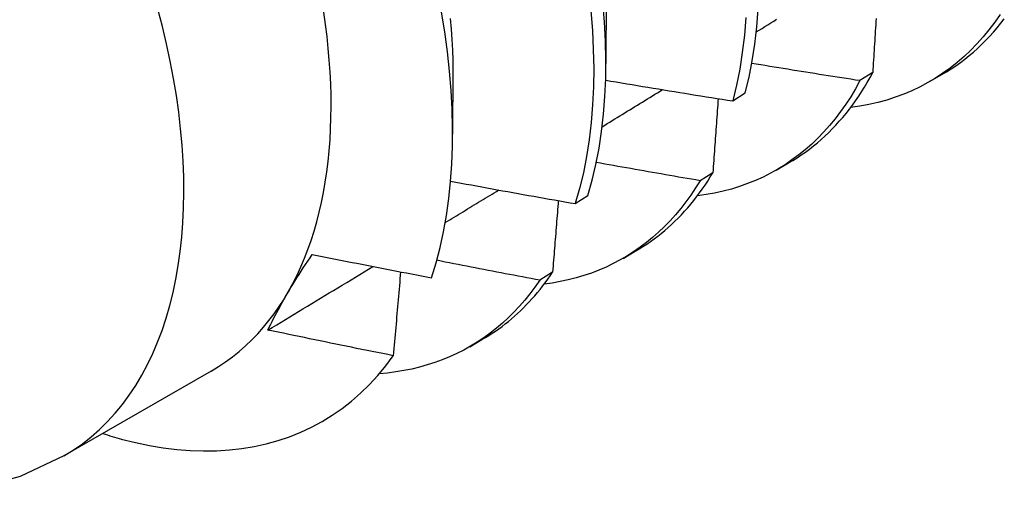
# Model space of a CAD drawing. Header units: inches. Extents: x 26 to 729, y 80 to 337.
# Tile 95 of 155: x 653.916 to 654.14, y 291.842 to 291.949. Entities that reach past the tile are written whole.
import ezdxf

# ---------------------------------------------------------------- set-up
doc = ezdxf.new("R2010")
doc.units = ezdxf.units.IN
doc.header["$MEASUREMENT"] = 0
doc.layers.add('Visible Edges(ANSI)', color=7, linetype='Continuous', lineweight=25)
doc.layers.add('Visible Tangent Edges(ANSI)', color=7, linetype='Continuous', lineweight=25)

msp = doc.modelspace()

# ---------------------------------------------------------------- linework, layer by layer
at = {"layer": 'Visible Edges(ANSI)'}
for p, q in [((654.04939, 291.95722), (654.04936, 291.93877)), ((654.01459, 291.93719), (654.01457, 291.92276)), ((654.10991, 291.9367), (654.10701, 291.93488)), ((654.12284, 291.93466), (654.12562, 291.93626)), ((654.07814, 291.93027), (654.08099, 291.93214)), ((654.08804, 291.91462), (654.09082, 291.91623)), ((654.07363, 291.914), (654.07072, 291.91219)), ((654.04241, 291.90699), (654.04527, 291.90885)), ((654.05324, 291.89458), (654.05603, 291.89619)), ((654.03724, 291.89143), (654.03433, 291.88963)), ((654.01844, 291.87454), (654.02123, 291.87615)), ((653.95973, 291.86902), (653.92632, 291.84978))]:
    msp.add_line(p, q, dxfattribs=at)
at = {"layer": 'Visible Edges(ANSI)', "flags": 128}
for points in [[(654.00978, 291.89019), (654.01081, 291.89356), (654.01172, 291.89704), (654.0125, 291.90063), (654.01316, 291.90433), (654.0137, 291.90812), (654.01411, 291.91201), (654.01439, 291.91598), (654.01454, 291.92003), (654.01457, 291.92417), (654.01446, 291.92838), (654.01423, 291.93266), (654.01387, 291.93702), (654.01339, 291.94144), (654.01277, 291.94592), (654.01203, 291.95045)], [(654.04594, 291.9507), (654.04629, 291.94628), (654.0465, 291.94193), (654.04658, 291.93766), (654.04652, 291.93348), (654.04633, 291.92939), (654.04601, 291.92539), (654.04555, 291.92149), (654.04496, 291.91769), (654.04424, 291.91401), (654.04339, 291.91044), (654.04241, 291.90699)], [(654.04527, 291.90885), (654.04625, 291.91231), (654.04709, 291.91589), (654.0478, 291.91958), (654.04838, 291.92338), (654.04882, 291.92729), (654.04914, 291.93129), (654.04932, 291.93539), (654.04936, 291.93958), (654.04927, 291.94386), (654.04905, 291.94821), (654.04869, 291.95264)], [(654.08099, 291.93214), (654.08184, 291.93571), (654.08256, 291.9394), (654.08314, 291.94319), (654.0836, 291.94709), (654.08392, 291.95109)], [(654.01404, 291.94901), (654.01425, 291.94659), (654.01442, 291.9442), (654.01453, 291.94183), (654.0146, 291.93949), (654.01461, 291.93718)], [(654.08112, 291.94918), (654.08079, 291.94519), (654.08032, 291.9413), (654.07972, 291.93751), (654.079, 291.93384), (654.07814, 291.93027)], [(654.08348, 291.94593), (654.08414, 291.94634), (654.0848, 291.94674), (654.08546, 291.94715), (654.08613, 291.94756), (654.08679, 291.94797), (654.08745, 291.94838), (654.08811, 291.94879)], [(654.13883, 291.94991), (654.1376, 291.94813), (654.13631, 291.94643), (654.13497, 291.9448), (654.13358, 291.94324), (654.13214, 291.94175), (654.13064, 291.94034), (654.12909, 291.93901), (654.1275, 291.93775), (654.12586, 291.93656), (654.12416, 291.93546), (654.12243, 291.93443), (654.12065, 291.93348), (654.11882, 291.93261), (654.11695, 291.93182), (654.11504, 291.93111), (654.11309, 291.93048), (654.1111, 291.92993), (654.10907, 291.92947), (654.10701, 291.92909), (654.10491, 291.92879)], [(654.11069, 291.94901), (654.11065, 291.94828), (654.1106, 291.94756), (654.11056, 291.94684), (654.11051, 291.94612), (654.11047, 291.94539), (654.11042, 291.94467), (654.11037, 291.94395), (654.11033, 291.94322), (654.11028, 291.9425), (654.11024, 291.94178), (654.11019, 291.94105), (654.11014, 291.94033), (654.1101, 291.9396), (654.11005, 291.93888), (654.11, 291.93815), (654.10995, 291.93742), (654.10991, 291.9367)], [(654.12562, 291.93626), (654.1267, 291.9369), (654.12776, 291.93757), (654.1288, 291.93827), (654.12982, 291.939), (654.13082, 291.93976), (654.1318, 291.94055), (654.13277, 291.94137), (654.13372, 291.94221), (654.13464, 291.94309), (654.13555, 291.94399), (654.13644, 291.94492), (654.13731, 291.94588), (654.13815, 291.94687), (654.13898, 291.94789), (654.13979, 291.94893)], [(654.10701, 291.93488), (654.10598, 291.93503), (654.10496, 291.93519), (654.10393, 291.93535), (654.10291, 291.93551), (654.10188, 291.93567), (654.10086, 291.93583), (654.09984, 291.93599), (654.09881, 291.93615), (654.09779, 291.93631), (654.09677, 291.93647), (654.09574, 291.93663), (654.09472, 291.9368), (654.0937, 291.93696), (654.09267, 291.93713), (654.09165, 291.93729), (654.09063, 291.93745), (654.0896, 291.93762), (654.08858, 291.93779), (654.08756, 291.93795), (654.08654, 291.93812), (654.08551, 291.93829), (654.08449, 291.93846), (654.08347, 291.93862), (654.08245, 291.93879)], [(654.04931, 291.93501), (654.0505, 291.9348), (654.0517, 291.9346), (654.0529, 291.9344), (654.0541, 291.93419), (654.0553, 291.93399), (654.0565, 291.93379), (654.0577, 291.93359), (654.0589, 291.93339), (654.0601, 291.93319), (654.0613, 291.93299), (654.0625, 291.93279), (654.06371, 291.93259), (654.06491, 291.9324), (654.06611, 291.9322), (654.06731, 291.93201), (654.06851, 291.93181), (654.06971, 291.93162), (654.07092, 291.93142), (654.07212, 291.93123), (654.07332, 291.93104), (654.07453, 291.93084), (654.07573, 291.93065), (654.07693, 291.93046), (654.07814, 291.93027)], [(654.10701, 291.93488), (654.10599, 291.93303), (654.10492, 291.93125), (654.1038, 291.92952), (654.10263, 291.92786), (654.10141, 291.92626), (654.10014, 291.92473), (654.09883, 291.92325), (654.09747, 291.92185), (654.09607, 291.92051), (654.09462, 291.91923), (654.09312, 291.91803), (654.09159, 291.91689), (654.09001, 291.91582), (654.08839, 291.91482), (654.08672, 291.91389), (654.08502, 291.91303), (654.08328, 291.91225), (654.08151, 291.91153), (654.07969, 291.91088), (654.07784, 291.91031), (654.07596, 291.90981), (654.07404, 291.90938), (654.07209, 291.90903), (654.07011, 291.90875)], [(654.09082, 291.91623), (654.0918, 291.9168), (654.09277, 291.91741), (654.09371, 291.91804), (654.09465, 291.91869), (654.09556, 291.91937), (654.09647, 291.92007), (654.09735, 291.9208), (654.09823, 291.92155), (654.09908, 291.92232), (654.09992, 291.92312), (654.10075, 291.92394), (654.10155, 291.92479), (654.10234, 291.92566), (654.10312, 291.92655), (654.10387, 291.92746), (654.10461, 291.9284), (654.10534, 291.92936), (654.10604, 291.93034), (654.10673, 291.93135), (654.1074, 291.93238), (654.10805, 291.93342), (654.10869, 291.93449), (654.10931, 291.93558), (654.10991, 291.9367)], [(654.04851, 291.92444), (654.04908, 291.92479), (654.04965, 291.92514), (654.05023, 291.92549), (654.0508, 291.92584), (654.05137, 291.92619), (654.05194, 291.92654), (654.05251, 291.92689), (654.05308, 291.92724), (654.05365, 291.92759), (654.05422, 291.92794), (654.05479, 291.92829), (654.05536, 291.92864), (654.05594, 291.92899), (654.05651, 291.92934), (654.05708, 291.92969), (654.05765, 291.93004), (654.05822, 291.93039), (654.05879, 291.93074), (654.05936, 291.93109), (654.05993, 291.93144), (654.0605, 291.93179), (654.06107, 291.93214), (654.06164, 291.93249), (654.06221, 291.93284)], [(654.07483, 291.9308), (654.07478, 291.9301), (654.07473, 291.9294), (654.07468, 291.92871), (654.07464, 291.92801), (654.07459, 291.92731), (654.07454, 291.92661), (654.07449, 291.92591), (654.07444, 291.92522), (654.07439, 291.92452), (654.07434, 291.92382), (654.07429, 291.92312), (654.07424, 291.92242), (654.07419, 291.92172), (654.07414, 291.92102), (654.07409, 291.92032), (654.07404, 291.91962), (654.07399, 291.91892), (654.07394, 291.91822), (654.07388, 291.91751), (654.07383, 291.91681), (654.07378, 291.91611), (654.07373, 291.91541), (654.07368, 291.91471), (654.07363, 291.914)], [(654.07072, 291.91219), (654.06974, 291.91236), (654.06876, 291.91253), (654.06777, 291.9127), (654.06679, 291.91287), (654.06581, 291.91303), (654.06483, 291.9132), (654.06385, 291.91337), (654.06286, 291.91355), (654.06188, 291.91372), (654.0609, 291.91389), (654.05992, 291.91406), (654.05894, 291.91423), (654.05796, 291.91441), (654.05698, 291.91458), (654.056, 291.91475), (654.05502, 291.91493), (654.05404, 291.9151), (654.05306, 291.91528), (654.05208, 291.91545), (654.0511, 291.91563), (654.05012, 291.91581), (654.04914, 291.91598), (654.04816, 291.91616), (654.04718, 291.91634)], [(654.05603, 291.89619), (654.05691, 291.89671), (654.05777, 291.89725), (654.05863, 291.89781), (654.05947, 291.89839), (654.06031, 291.89899), (654.06112, 291.89961), (654.06193, 291.90024), (654.06273, 291.9009), (654.06351, 291.90158), (654.06428, 291.90228), (654.06503, 291.903), (654.06578, 291.90373), (654.06651, 291.90449), (654.06722, 291.90526), (654.06792, 291.90605), (654.06861, 291.90686), (654.06929, 291.90769), (654.06995, 291.90854), (654.0706, 291.90941), (654.07123, 291.91029), (654.07185, 291.91119), (654.07246, 291.91211), (654.07305, 291.91305), (654.07363, 291.914)], [(654.01411, 291.9121), (654.01529, 291.91188), (654.01647, 291.91166), (654.01764, 291.91144), (654.01882, 291.91123), (654.02, 291.91101), (654.02118, 291.91079), (654.02235, 291.91058), (654.02353, 291.91036), (654.02471, 291.91015), (654.02589, 291.90993), (654.02707, 291.90972), (654.02825, 291.9095), (654.02943, 291.90929), (654.03061, 291.90908), (654.03179, 291.90887), (654.03297, 291.90866), (654.03415, 291.90845), (654.03533, 291.90824), (654.03651, 291.90803), (654.03769, 291.90782), (654.03887, 291.90761), (654.04005, 291.90741), (654.04123, 291.9072), (654.04241, 291.90699)], [(654.07072, 291.91219), (654.0697, 291.91054), (654.06863, 291.90894), (654.06751, 291.90739), (654.06636, 291.9059), (654.06516, 291.90447), (654.06392, 291.9031), (654.06264, 291.90178), (654.06132, 291.90052), (654.05996, 291.89932), (654.05856, 291.89818), (654.05713, 291.89709), (654.05565, 291.89607), (654.05414, 291.89511), (654.05259, 291.89422), (654.05101, 291.89338), (654.04939, 291.89261), (654.04774, 291.8919), (654.04606, 291.89125), (654.04434, 291.89066), (654.04259, 291.89014), (654.04082, 291.88969), (654.03901, 291.8893), (654.03717, 291.88897), (654.03531, 291.88871)], [(654.01289, 291.9027), (654.0134, 291.90301), (654.0139, 291.90332), (654.01441, 291.90362), (654.01491, 291.90393), (654.01542, 291.90424), (654.01592, 291.90455), (654.01643, 291.90485), (654.01694, 291.90516), (654.01744, 291.90547), (654.01795, 291.90578), (654.01845, 291.90609), (654.01896, 291.90639), (654.01946, 291.9067), (654.01997, 291.90701), (654.02047, 291.90732), (654.02098, 291.90762), (654.02149, 291.90793), (654.02199, 291.90824), (654.0225, 291.90855), (654.023, 291.90886), (654.02351, 291.90916), (654.02401, 291.90947), (654.02452, 291.90978), (654.02502, 291.91009)], [(654.03855, 291.90767), (654.03849, 291.90699), (654.03844, 291.90632), (654.03839, 291.90565), (654.03834, 291.90497), (654.03828, 291.9043), (654.03823, 291.90362), (654.03818, 291.90295), (654.03812, 291.90227), (654.03807, 291.9016), (654.03801, 291.90092), (654.03796, 291.90024), (654.03791, 291.89957), (654.03785, 291.89889), (654.0378, 291.89822), (654.03774, 291.89754), (654.03769, 291.89686), (654.03763, 291.89618), (654.03758, 291.89551), (654.03752, 291.89483), (654.03747, 291.89415), (654.03741, 291.89347), (654.03736, 291.89279), (654.0373, 291.89211), (654.03724, 291.89143)], [(653.97264, 291.87833), (653.97295, 291.87898), (653.97327, 291.87964), (653.9736, 291.8803), (653.97394, 291.88097), (653.97429, 291.88164), (653.97465, 291.88232), (653.97502, 291.88301), (653.9754, 291.8837), (653.97579, 291.8844), (653.97619, 291.8851), (653.97659, 291.88581), (653.97701, 291.88652), (653.97744, 291.88724), (653.97788, 291.88796), (653.97832, 291.88869), (653.97878, 291.88943), (653.97924, 291.89017), (653.97971, 291.89091), (653.98019, 291.89166), (653.98068, 291.89241), (653.98118, 291.89317), (653.98169, 291.89394), (653.9822, 291.89471), (653.98272, 291.89548)], [(653.98272, 291.89548), (653.98385, 291.89525), (653.98497, 291.89503), (653.9861, 291.8948), (653.98722, 291.89458), (653.98835, 291.89435), (653.98947, 291.89413), (653.9906, 291.8939), (653.99173, 291.89368), (653.99285, 291.89346), (653.99398, 291.89324), (653.99511, 291.89302), (653.99623, 291.89279), (653.99736, 291.89257), (653.99849, 291.89236), (653.99962, 291.89214), (654.00074, 291.89192), (654.00187, 291.8917), (654.003, 291.89148), (654.00413, 291.89127), (654.00526, 291.89105), (654.00639, 291.89084), (654.00752, 291.89062), (654.00865, 291.89041), (654.00978, 291.89019)], [(653.97264, 291.87833), (653.97363, 291.87893), (653.97463, 291.87953), (653.97562, 291.88013), (653.97662, 291.88073), (653.97761, 291.88133), (653.9786, 291.88193), (653.9796, 291.88253), (653.98059, 291.88313), (653.98159, 291.88373), (653.98258, 291.88433), (653.98357, 291.88493), (653.98457, 291.88553), (653.98556, 291.88613), (653.98655, 291.88673), (653.98755, 291.88733), (653.98854, 291.88793), (653.98953, 291.88854), (653.99053, 291.88914), (653.99152, 291.88974), (653.99251, 291.89034), (653.99351, 291.89094), (653.9945, 291.89154), (653.99549, 291.89214), (653.99649, 291.89275)], [(654.03433, 291.88963), (654.03335, 291.88982), (654.03238, 291.89), (654.0314, 291.89018), (654.03043, 291.89037), (654.02945, 291.89055), (654.02848, 291.89074), (654.02751, 291.89092), (654.02653, 291.89111), (654.02556, 291.89129), (654.02458, 291.89148), (654.02361, 291.89167), (654.02264, 291.89185), (654.02166, 291.89204), (654.02069, 291.89223), (654.01972, 291.89242), (654.01875, 291.89261), (654.01777, 291.8928), (654.0168, 291.89299), (654.01583, 291.89318), (654.01486, 291.89337), (654.01388, 291.89356), (654.01291, 291.89375), (654.01194, 291.89395), (654.01097, 291.89414)], [(654.00275, 291.89153), (654.00268, 291.89074), (654.00261, 291.88995), (654.00255, 291.88916), (654.00248, 291.88837), (654.00241, 291.88758), (654.00234, 291.88679), (654.00227, 291.886), (654.0022, 291.88521), (654.00214, 291.88442), (654.00207, 291.88363), (654.002, 291.88284), (654.00193, 291.88204), (654.00186, 291.88125), (654.00179, 291.88046), (654.00172, 291.87967), (654.00165, 291.87887), (654.00158, 291.87808), (654.00151, 291.87728), (654.00144, 291.87649), (654.00136, 291.8757), (654.00129, 291.8749), (654.00122, 291.87411), (654.00115, 291.87331), (654.00108, 291.87251)], [(654.02123, 291.87615), (654.02201, 291.87661), (654.02278, 291.87708), (654.02354, 291.87758), (654.0243, 291.87808), (654.02504, 291.87861), (654.02578, 291.87915), (654.0265, 291.8797), (654.02722, 291.88027), (654.02792, 291.88086), (654.02862, 291.88146), (654.0293, 291.88208), (654.02997, 291.88271), (654.03064, 291.88335), (654.03129, 291.88401), (654.03194, 291.88469), (654.03257, 291.88538), (654.03319, 291.88609), (654.0338, 291.88681), (654.0344, 291.88754), (654.03499, 291.88829), (654.03557, 291.88906), (654.03614, 291.88984), (654.0367, 291.89063), (654.03724, 291.89143)], [(654.03433, 291.88963), (654.03324, 291.88807), (654.03212, 291.88657), (654.03095, 291.88512), (654.02974, 291.88372), (654.02848, 291.88239), (654.02719, 291.88111), (654.02586, 291.87988), (654.02449, 291.87872), (654.02308, 291.87761), (654.02164, 291.87657), (654.02016, 291.87558), (654.01864, 291.87466), (654.01709, 291.87379), (654.0155, 291.87299), (654.01388, 291.87225), (654.01222, 291.87157), (654.01054, 291.87095), (654.00882, 291.8704), (654.00707, 291.86991), (654.00529, 291.86948), (654.00348, 291.86912), (654.00165, 291.86882), (653.99979, 291.86858), (653.9979, 291.86841)], [(654.00108, 291.87251), (653.99989, 291.87275), (653.9987, 291.87299), (653.99751, 291.87322), (653.99633, 291.87346), (653.99514, 291.8737), (653.99395, 291.87393), (653.99277, 291.87417), (653.99158, 291.87441), (653.9904, 291.87465), (653.98921, 291.87489), (653.98802, 291.87513), (653.98684, 291.87538), (653.98565, 291.87562), (653.98447, 291.87586), (653.98329, 291.87611), (653.9821, 291.87635), (653.98092, 291.8766), (653.97973, 291.87684), (653.97855, 291.87709), (653.97737, 291.87734), (653.97618, 291.87758), (653.975, 291.87783), (653.97382, 291.87808), (653.97264, 291.87833)], [(653.93937, 291.85359), (653.94257, 291.85281), (653.94574, 291.85215), (653.94887, 291.85164), (653.95196, 291.85126), (653.95501, 291.85103), (653.95802, 291.85093), (653.96097, 291.85097), (653.96389, 291.85115), (653.96674, 291.85147), (653.96955, 291.85193), (653.97228, 291.85253), (653.97495, 291.85327), (653.97755, 291.85414), (653.98008, 291.85515), (653.98254, 291.8563), (653.98493, 291.85758), (653.98724, 291.85899), (653.98947, 291.86054), (653.99162, 291.86221), (653.99368, 291.86402), (653.99567, 291.86596), (653.99757, 291.86802), (653.99937, 291.87021), (654.00108, 291.87251)], [(653.92632, 291.84978), (653.91639, 291.84514), (653.90591, 291.84221)]]:
    msp.add_lwpolyline(points, dxfattribs=at)
at = {"layer": 'Visible Edges(ANSI)'}
for centre, major_axis, start_param, end_param in [((653.89436, 291.98254), (-0.06537, 0.11352), 3.141593, 6.283185), ((653.91176, 291.99256), (0.07761, -0.13476), 5.714073, 5.753562)]:
    msp.add_ellipse(centre, major_axis=major_axis, ratio=0.578093, start_param=start_param, end_param=end_param, dxfattribs=at)
at = {"layer": 'Visible Tangent Edges(ANSI)'}
msp.add_ellipse((653.86095, 291.9633), major_axis=(0.06537, -0.11352), ratio=0.578093, start_param=0, end_param=3.141593, dxfattribs=at)

doc.saveas('drawing.dxf')
